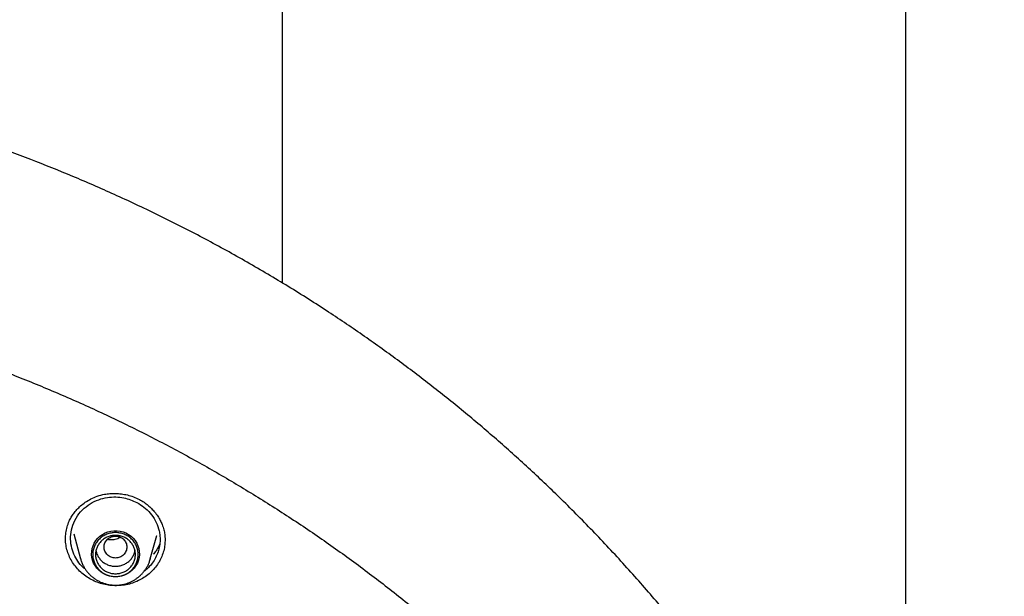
# Model space of a CAD drawing. Header units: millimetres. Extents: x 8 to 1918, y 12 to 2737.
# Tile 99 of 117: x 953 to 988, y 2370 to 2390. Entities that reach past the tile are written whole.
import ezdxf

# ---------------------------------------------------------------- set-up
doc = ezdxf.new("R2010")
doc.units = ezdxf.units.MM

msp = doc.modelspace()

# ---------------------------------------------------------------- linework, layer by layer
at = {"color": 7, "linetype": 'Continuous', "lineweight": 30}
for p, q in [((962.468, 2555.978), (962.468, 2380.833)), ((984.368, 2355.047), (984.368, 2555.978)), ((955.158, 2372.016), (955.395, 2371.139)), ((957.841, 2371.139), (958.065, 2371.967)), ((958.064, 2371.967), (958.062, 2371.958)), ((958.359, 2371.797), (958.358, 2371.79)), ((957.841, 2371.139), (957.838, 2371.127))]:
    msp.add_line(p, q, dxfattribs=at)
at = {"color": 7, "linetype": 'Continuous', "lineweight": 30, "flags": 128}
msp.add_lwpolyline([(956.618, 2370.513), (956.51, 2370.52), (956.405, 2370.54), (956.303, 2370.572), (956.206, 2370.617), (956.115, 2370.674), (956.033, 2370.741), (955.961, 2370.818), (955.899, 2370.903), (955.85, 2370.995), (955.812, 2371.092), (955.788, 2371.194), (955.778, 2371.297), (955.782, 2371.401), (955.799, 2371.503), (955.829, 2371.603), (955.873, 2371.697), (955.929, 2371.786), (955.996, 2371.867), (956.073, 2371.94), (956.16, 2372.002), (956.253, 2372.052), (956.353, 2372.091), (956.457, 2372.118), (956.564, 2372.131), (956.672, 2372.131), (956.779, 2372.118), (956.883, 2372.091), (956.983, 2372.052), (957.076, 2372.002), (957.163, 2371.94), (957.24, 2371.867), (957.307, 2371.786), (957.363, 2371.697), (957.407, 2371.603), (957.437, 2371.503), (957.454, 2371.401), (957.458, 2371.297), (957.448, 2371.194), (957.424, 2371.092), (957.386, 2370.995), (957.337, 2370.903), (957.275, 2370.818), (957.203, 2370.741), (957.121, 2370.674), (957.03, 2370.617), (956.933, 2370.572), (956.831, 2370.54), (956.725, 2370.52), (956.618, 2370.513)], dxfattribs=at)
at = {"color": 7, "linetype": 'Continuous', "lineweight": 30}
for points, knots in [([(987.826, 2339.661), (987.821, 2339.727), (987.811, 2339.874), (987.794, 2340.117), (987.771, 2340.407), (987.742, 2340.745), (987.707, 2341.127), (987.664, 2341.552), (987.614, 2342.018), (987.556, 2342.506), (987.484, 2343.061), (987.4, 2343.657), (987.303, 2344.284), (987.205, 2344.872), (987.108, 2345.419), (987.012, 2345.927), (986.919, 2346.395), (986.83, 2346.824), (986.747, 2347.213), (986.669, 2347.565), (986.572, 2347.998), (986.443, 2348.54), (986.283, 2349.174), (986.116, 2349.805), (985.942, 2350.426), (985.751, 2351.077), (985.541, 2351.755), (985.312, 2352.461), (985.063, 2353.19), (984.725, 2354.134), (984.288, 2355.274), (983.741, 2356.591), (983.147, 2357.916), (982.504, 2359.247), (981.809, 2360.584), (981.079, 2361.894), (980.313, 2363.181), (979.508, 2364.447), (978.668, 2365.691), (977.762, 2366.952), (976.787, 2368.227), (975.74, 2369.51), (974.652, 2370.761), (973.524, 2371.979), (972.393, 2373.126), (971.263, 2374.206), (970.14, 2375.221), (968.987, 2376.204), (967.806, 2377.156), (966.598, 2378.075), (965.364, 2378.961), (964.062, 2379.842), (962.691, 2380.712), (961.248, 2381.565), (959.779, 2382.376), (958.284, 2383.141), (956.792, 2383.849), (955.306, 2384.501), (953.833, 2385.098), (952.353, 2385.649), (950.874, 2386.152), (949.399, 2386.609), (948.261, 2386.928), (947.463, 2387.135), (946.997, 2387.253), (946.511, 2387.37), (945.993, 2387.491), (945.437, 2387.615), (944.804, 2387.748), (944.09, 2387.89), (943.288, 2388.038), (942.433, 2388.182), (941.59, 2388.311), (940.765, 2388.424), (939.965, 2388.522), (939.131, 2388.613), (938.262, 2388.693), (937.365, 2388.762), (936.44, 2388.819), (935.487, 2388.86), (934.501, 2388.888), (933.833, 2388.891), (933.494, 2388.893)], [0, 0, 0, 0, 0.002399, 0.005393, 0.008987, 0.013183, 0.017982, 0.023285, 0.02917, 0.03552, 0.041718, 0.050158, 0.058109, 0.065572, 0.072547, 0.079035, 0.085035, 0.090548, 0.095575, 0.100116, 0.104219, 0.112485, 0.121337, 0.129095, 0.137252, 0.14581, 0.154769, 0.164127, 0.173886, 0.183862, 0.201996, 0.21992, 0.237635, 0.256722, 0.275564, 0.294323, 0.313082, 0.33184, 0.350598, 0.369356, 0.389989, 0.410621, 0.431254, 0.451885, 0.472516, 0.491271, 0.510025, 0.528779, 0.547533, 0.566286, 0.585039, 0.603792, 0.624421, 0.645049, 0.665676, 0.686302, 0.706928, 0.726459, 0.745985, 0.765345, 0.784465, 0.803347, 0.821991, 0.827789, 0.833566, 0.839611, 0.84611, 0.853065, 0.860475, 0.869792, 0.879741, 0.890321, 0.901534, 0.910959, 0.920789, 0.931022, 0.941661, 0.952703, 0.963942, 0.975571, 0.987591, 1, 1, 1, 1]), ([(882.878, 2342.616), (882.928, 2342.817), (883.039, 2343.269), (883.225, 2343.968), (883.436, 2344.713), (883.658, 2345.456), (883.893, 2346.195), (884.139, 2346.931), (884.397, 2347.662), (884.667, 2348.39), (884.949, 2349.114), (885.242, 2349.834), (885.546, 2350.549), (885.862, 2351.259), (886.189, 2351.965), (886.528, 2352.665), (886.877, 2353.361), (887.238, 2354.051), (887.61, 2354.736), (887.993, 2355.415), (888.386, 2356.089), (888.79, 2356.756), (889.205, 2357.418), (889.631, 2358.073), (890.067, 2358.722), (890.513, 2359.364), (890.969, 2360), (891.436, 2360.628), (891.913, 2361.25), (892.399, 2361.865), (892.895, 2362.472), (893.401, 2363.072), (893.917, 2363.664), (894.442, 2364.248), (894.976, 2364.825), (895.519, 2365.393), (896.072, 2365.954), (896.633, 2366.506), (897.203, 2367.05), (897.782, 2367.585), (898.369, 2368.111), (898.965, 2368.629), (899.569, 2369.138), (900.181, 2369.637), (900.8, 2370.128), (901.428, 2370.609), (902.063, 2371.081), (902.706, 2371.544), (903.356, 2371.997), (904.013, 2372.44), (904.677, 2372.873), (905.349, 2373.296), (906.026, 2373.71), (906.711, 2374.113), (907.401, 2374.506), (908.098, 2374.889), (908.801, 2375.261), (909.51, 2375.623), (910.225, 2375.974), (910.945, 2376.315), (911.67, 2376.644), (912.401, 2376.963), (913.137, 2377.271), (913.877, 2377.568), (914.622, 2377.855), (915.372, 2378.129), (916.126, 2378.393), (916.884, 2378.646), (917.646, 2378.887), (918.412, 2379.117), (919.182, 2379.335), (919.954, 2379.542), (920.731, 2379.738), (921.51, 2379.922), (922.292, 2380.094), (923.076, 2380.255), (923.863, 2380.404), (924.653, 2380.541), (925.444, 2380.667), (926.238, 2380.78), (927.033, 2380.882), (927.83, 2380.973), (928.628, 2381.051), (929.427, 2381.117), (930.227, 2381.172), (931.028, 2381.214), (931.829, 2381.245), (932.631, 2381.264), (933.433, 2381.271), (934.236, 2381.266), (935.038, 2381.249), (935.839, 2381.22), (936.64, 2381.179), (937.441, 2381.126), (938.24, 2381.062), (939.038, 2380.985), (939.835, 2380.897), (940.63, 2380.797), (941.424, 2380.685), (942.216, 2380.561), (943.006, 2380.425), (943.793, 2380.278), (944.578, 2380.119), (945.361, 2379.948), (946.14, 2379.766), (946.917, 2379.573), (947.69, 2379.367), (948.46, 2379.151), (949.226, 2378.922), (949.989, 2378.683), (950.748, 2378.432), (951.502, 2378.17), (952.253, 2377.897), (952.999, 2377.612), (953.74, 2377.317), (954.476, 2377.01), (955.208, 2376.693), (955.934, 2376.365), (956.655, 2376.026), (957.37, 2375.676), (958.08, 2375.316), (958.784, 2374.945), (959.482, 2374.564), (960.173, 2374.173), (960.859, 2373.771), (961.537, 2373.359), (962.209, 2372.937), (962.875, 2372.506), (963.533, 2372.064), (964.184, 2371.613), (964.828, 2371.152), (965.464, 2370.681), (966.093, 2370.201), (966.714, 2369.712), (967.327, 2369.214), (967.932, 2368.706), (968.529, 2368.19), (969.118, 2367.665), (969.698, 2367.131), (970.269, 2366.588), (970.832, 2366.037), (971.385, 2365.478), (971.93, 2364.911), (972.466, 2364.336), (972.992, 2363.752), (973.509, 2363.161), (974.016, 2362.563), (974.514, 2361.957), (975.002, 2361.343), (975.48, 2360.723), (975.948, 2360.095), (976.406, 2359.461), (976.854, 2358.819), (977.292, 2358.172), (977.719, 2357.517), (978.135, 2356.857), (978.541, 2356.19), (978.936, 2355.518), (979.321, 2354.839), (979.694, 2354.155), (980.056, 2353.466), (980.408, 2352.771), (980.748, 2352.071), (981.077, 2351.366), (981.394, 2350.656), (981.701, 2349.942), (981.995, 2349.223), (982.279, 2348.5), (982.55, 2347.773), (982.81, 2347.042), (983.058, 2346.307), (983.294, 2345.568), (983.519, 2344.826), (983.732, 2344.081), (983.932, 2343.332), (984.088, 2342.718), (984.172, 2342.353), (984.199, 2342.239)], [0, 0, 0, 0, 0.004598, 0.010338, 0.016078, 0.021817, 0.027557, 0.033297, 0.039036, 0.044776, 0.050516, 0.056255, 0.061995, 0.067734, 0.073474, 0.079213, 0.084953, 0.090692, 0.096432, 0.102171, 0.10791, 0.11365, 0.119389, 0.125128, 0.130868, 0.136607, 0.142346, 0.148085, 0.153824, 0.159563, 0.165302, 0.171041, 0.17678, 0.182519, 0.188258, 0.193997, 0.199736, 0.205475, 0.211214, 0.216953, 0.222692, 0.22843, 0.234169, 0.239908, 0.245647, 0.251385, 0.257124, 0.262862, 0.268601, 0.27434, 0.280078, 0.285817, 0.291555, 0.297294, 0.303032, 0.30877, 0.314509, 0.320247, 0.325986, 0.331724, 0.337462, 0.3432, 0.348939, 0.354677, 0.360415, 0.366154, 0.371892, 0.37763, 0.383368, 0.389106, 0.394844, 0.400583, 0.406321, 0.412059, 0.417797, 0.423535, 0.429273, 0.435011, 0.440749, 0.446487, 0.452225, 0.457964, 0.463702, 0.46944, 0.475178, 0.480916, 0.486654, 0.492392, 0.49813, 0.503868, 0.509606, 0.515344, 0.521082, 0.52682, 0.532558, 0.538296, 0.544034, 0.549772, 0.55551, 0.561248, 0.566986, 0.572724, 0.578462, 0.584201, 0.589939, 0.595677, 0.601415, 0.607153, 0.612891, 0.618629, 0.624367, 0.630105, 0.635844, 0.641582, 0.64732, 0.653058, 0.658797, 0.664535, 0.670273, 0.676011, 0.68175, 0.687488, 0.693226, 0.698965, 0.704703, 0.710441, 0.71618, 0.721918, 0.727657, 0.733395, 0.739134, 0.744872, 0.750611, 0.75635, 0.762088, 0.767827, 0.773565, 0.779304, 0.785043, 0.790782, 0.79652, 0.802259, 0.807998, 0.813737, 0.819476, 0.825215, 0.830954, 0.836693, 0.842432, 0.848171, 0.85391, 0.859649, 0.865388, 0.871127, 0.876866, 0.882606, 0.888345, 0.894084, 0.899823, 0.905563, 0.911302, 0.917041, 0.922781, 0.92852, 0.93426, 0.939999, 0.945739, 0.951478, 0.957218, 0.962957, 0.968697, 0.974436, 0.980176, 0.985916, 0.991655, 0.997395, 1, 1, 1, 1]), ([(954.864, 2371.842), (954.866, 2371.913), (954.872, 2372.054), (954.917, 2372.262), (954.982, 2372.447), (955.062, 2372.606), (955.152, 2372.743), (955.262, 2372.877), (955.396, 2373.009), (955.56, 2373.136), (955.755, 2373.252), (955.982, 2373.35), (956.209, 2373.41), (956.425, 2373.438), (956.623, 2373.444), (956.829, 2373.428), (957.04, 2373.388), (957.254, 2373.324), (957.39, 2373.258), (957.459, 2373.225)], [0, 0, 0, 0, 0.064558, 0.128751, 0.192461, 0.239918, 0.287161, 0.336255, 0.39031, 0.449338, 0.513269, 0.582041, 0.655671, 0.70745, 0.761403, 0.817571, 0.875997, 0.936754, 1, 1, 1, 1]), ([(955.552, 2370.788), (955.524, 2370.808), (955.42, 2370.88), (955.289, 2371.06), (955.146, 2371.306), (955.056, 2371.597), (955.029, 2371.917), (955.081, 2372.254), (955.221, 2372.58), (955.442, 2372.863), (955.717, 2373.082), (956.018, 2373.228), (956.326, 2373.306), (956.624, 2373.323), (956.981, 2373.287), (957.218, 2373.186), (957.369, 2373.121)], [0, 0, 0, 0, 0.023147, 0.083935, 0.149424, 0.2196, 0.294443, 0.373926, 0.458019, 0.542033, 0.621337, 0.695969, 0.765967, 0.831367, 0.892205, 1, 1, 1, 1]), ([(957.369, 2373.121), (957.454, 2373.07), (957.628, 2372.966), (957.846, 2372.75), (958.023, 2372.494), (958.122, 2372.25), (958.168, 2372.042), (958.184, 2371.893), (958.183, 2371.761), (958.164, 2371.54), (958.072, 2371.222), (957.892, 2370.956), (957.751, 2370.812), (957.69, 2370.755), (957.643, 2370.718), (957.619, 2370.7)], [0, 0, 0, 0, 0.098455, 0.200327, 0.305695, 0.414639, 0.470559, 0.527405, 0.571493, 0.609524, 0.761423, 0.913803, 0.939338, 0.969505, 1, 1, 1, 1]), ([(957.459, 2373.225), (957.513, 2373.194), (957.62, 2373.133), (957.761, 2373.025), (957.884, 2372.912), (958, 2372.784), (958.103, 2372.645), (958.191, 2372.495), (958.264, 2372.336), (958.317, 2372.172), (958.347, 2372.013), (958.359, 2371.888), (958.36, 2371.818), (958.36, 2371.788)], [0, 0, 0, 0, 0.101297, 0.19757, 0.288781, 0.374832, 0.481347, 0.578372, 0.665883, 0.779542, 0.873117, 0.946655, 1, 1, 1, 1]), ([(956.618, 2371.942), (956.566, 2371.936), (956.461, 2371.924), (956.328, 2371.835), (956.239, 2371.707), (956.207, 2371.556), (956.239, 2371.405), (956.328, 2371.276), (956.461, 2371.191), (956.618, 2371.16), (956.775, 2371.191), (956.908, 2371.276), (956.996, 2371.405), (957.029, 2371.556), (956.996, 2371.707), (956.908, 2371.835), (956.775, 2371.924), (956.67, 2371.936), (956.618, 2371.942)], [0, 0, 0, 0, 0.0625, 0.125, 0.1875, 0.25, 0.3125, 0.375, 0.4375, 0.5, 0.5625, 0.625, 0.6875, 0.75, 0.8125, 0.875, 0.9375, 1, 1, 1, 1]), ([(955.769, 2370.414), (955.702, 2370.452), (955.57, 2370.529), (955.395, 2370.672), (955.24, 2370.834), (955.109, 2371.012), (955.004, 2371.205), (954.925, 2371.409), (954.878, 2371.62), (954.859, 2371.773), (954.864, 2371.854), (954.864, 2371.863)], [0, 0, 0, 0, 0.124075, 0.247242, 0.369914, 0.492395, 0.614957, 0.737911, 0.860942, 0.983682, 1, 1, 1, 1]), ([(958.359, 2371.823), (958.358, 2371.761), (958.355, 2371.628), (958.315, 2371.426), (958.247, 2371.223), (958.151, 2371.029), (958.027, 2370.85), (957.88, 2370.688), (957.712, 2370.545), (957.525, 2370.424), (957.322, 2370.326), (957.106, 2370.254), (956.881, 2370.21), (956.651, 2370.195), (956.422, 2370.207), (956.196, 2370.248), (955.975, 2370.314), (955.838, 2370.38), (955.769, 2370.414)], [0, 0, 0, 0, 0.054604, 0.117473, 0.180358, 0.243329, 0.306266, 0.369071, 0.431865, 0.494746, 0.557823, 0.621265, 0.684686, 0.747713, 0.810563, 0.873424, 0.936491, 1, 1, 1, 1]), ([(956.337, 2371.83), (956.379, 2371.824), (956.467, 2371.812), (956.625, 2371.826), (956.726, 2371.874), (956.786, 2371.902)], [0, 0, 0, 0, 0.270902, 0.571881, 1, 1, 1, 1]), ([(958.174, 2371.669), (958.165, 2371.646), (958.136, 2371.575), (958.065, 2371.457), (958, 2371.358), (957.956, 2371.312), (957.953, 2371.309)], [0, 0, 0, 0, 0.185386, 0.571504, 0.972636, 1, 1, 1, 1]), ([(955.933, 2371.431), (955.937, 2371.41), (955.948, 2371.345), (955.994, 2371.243), (956.068, 2371.132), (956.164, 2371.035), (956.242, 2370.988), (956.281, 2370.965)], [0, 0, 0, 0, 0.10879, 0.331592, 0.554395, 0.777197, 1, 1, 1, 1]), ([(956.281, 2370.965), (956.322, 2370.946), (956.405, 2370.908), (956.541, 2370.882), (956.679, 2370.88), (956.815, 2370.904), (956.943, 2370.954), (957.058, 2371.026), (957.157, 2371.119), (957.235, 2371.229), (957.285, 2371.335), (957.298, 2371.405), (957.303, 2371.431)], [0, 0, 0, 0, 0.104104, 0.208207, 0.312311, 0.416414, 0.520518, 0.624621, 0.728725, 0.832828, 0.936932, 1, 1, 1, 1]), ([(955.396, 2371.137), (955.396, 2371.135), (955.406, 2371.091), (955.436, 2371.009), (955.487, 2370.896), (955.547, 2370.792), (955.615, 2370.697), (955.692, 2370.609), (955.776, 2370.529), (955.868, 2370.457), (955.965, 2370.393), (956.067, 2370.339), (956.171, 2370.296), (956.274, 2370.263), (956.366, 2370.241), (956.448, 2370.228), (956.529, 2370.219), (956.586, 2370.218), (956.618, 2370.218)], [0, 0, 0, 0, 0.004617, 0.081968, 0.160357, 0.23146, 0.302559, 0.373624, 0.444607, 0.515431, 0.585961, 0.655947, 0.724854, 0.791313, 0.852605, 0.895838, 0.942213, 1, 1, 1, 1]), ([(956.618, 2370.218), (956.66, 2370.219), (956.72, 2370.22), (956.808, 2370.231), (956.884, 2370.244), (956.972, 2370.266), (957.064, 2370.296), (957.157, 2370.334), (957.251, 2370.382), (957.342, 2370.438), (957.43, 2370.504), (957.513, 2370.578), (957.59, 2370.661), (957.661, 2370.751), (957.723, 2370.848), (957.776, 2370.952), (957.814, 2371.046), (957.831, 2371.105), (957.836, 2371.127)], [0, 0, 0, 0, 0.077517, 0.109331, 0.162128, 0.217113, 0.276236, 0.338094, 0.402119, 0.467864, 0.535012, 0.603334, 0.672664, 0.742879, 0.813894, 0.885651, 0.958115, 1, 1, 1, 1])]:
    msp.add_open_spline(points, degree=3, knots=knots, dxfattribs=at)
for points in [[(957.418, 2371.293), (957.415, 2371.243), (957.409, 2371.142), (957.361, 2370.996), (957.288, 2370.862), (957.187, 2370.745), (957.065, 2370.648), (956.926, 2370.576), (956.775, 2370.532), (956.618, 2370.517), (956.461, 2370.532), (956.31, 2370.576), (956.171, 2370.648), (956.049, 2370.745), (955.948, 2370.862), (955.874, 2370.996), (955.828, 2371.142), (955.813, 2371.293), (955.828, 2371.445), (955.874, 2371.59), (955.948, 2371.724), (956.049, 2371.842), (956.171, 2371.938), (956.31, 2372.01), (956.461, 2372.054), (956.618, 2372.069), (956.775, 2372.054), (956.926, 2372.01), (957.065, 2371.938), (957.187, 2371.842), (957.288, 2371.724), (957.361, 2371.59), (957.409, 2371.445), (957.415, 2371.344), (957.418, 2371.293)], [(956.618, 2370.619), (956.572, 2370.621), (956.481, 2370.626), (956.348, 2370.666), (956.227, 2370.729), (956.12, 2370.813), (956.032, 2370.916), (955.967, 2371.033), (955.927, 2371.161), (955.913, 2371.293), (955.927, 2371.426), (955.967, 2371.553), (956.032, 2371.67), (956.12, 2371.773), (956.227, 2371.858), (956.348, 2371.92), (956.481, 2371.959), (956.618, 2371.972), (956.755, 2371.959), (956.888, 2371.92), (957.009, 2371.858), (957.116, 2371.773), (957.204, 2371.67), (957.269, 2371.553), (957.309, 2371.426), (957.322, 2371.293), (957.309, 2371.161), (957.269, 2371.033), (957.204, 2370.916), (957.116, 2370.813), (957.009, 2370.729), (956.888, 2370.666), (956.755, 2370.626), (956.664, 2370.621), (956.618, 2370.619)]]:
    msp.add_open_spline(points, degree=3, dxfattribs=at)

doc.saveas('drawing.dxf')
